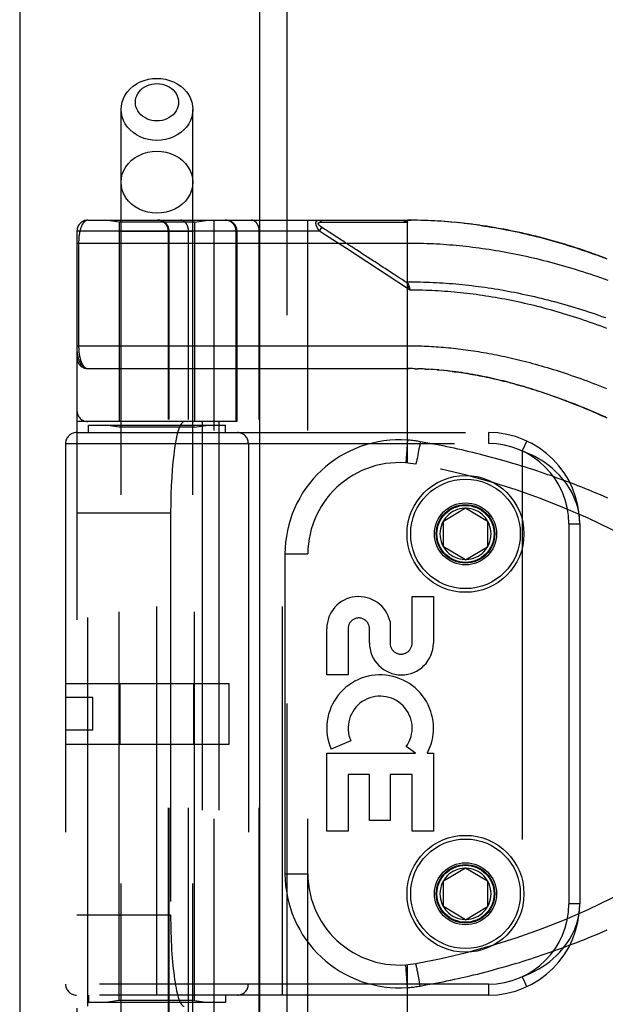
# Model space of a CAD drawing. Header units: inches. Extents: x 0 to 193, y 0 to 125.
# Tile 130 of 256: x 28.86 to 30.46, y 68.75 to 71.44. Entities that reach past the tile are written whole.
import ezdxf

# ---------------------------------------------------------------- set-up
doc = ezdxf.new("R2010")
doc.units = ezdxf.units.IN
doc.header["$LTSCALE"] = 10.635988
doc.header["$MEASUREMENT"] = 0
doc.linetypes.add('HIDDEN', pattern=[0.2, 0.1, -0.1])
doc.layers.get('0').update_dxf_attribs({"linetype": 'CONTINUOUS'})
doc.layers.add('LEFTHAND_DOOR_ASSEMBLY', color=7, linetype='CONTINUOUS')

msp = doc.modelspace()

# ---------------------------------------------------------------- linework, layer by layer
at = {"color": 3, "linetype": 'Continuous'}
msp.add_line((28.8584, 94.1916), (28.8584, 31.2697), dxfattribs=at)
at = {"layer": 'LEFTHAND_DOOR_ASSEMBLY', "color": 3, "linetype": 'Continuous'}
msp.add_line((29.5141, 90.8407), (29.5141, 31.4907), dxfattribs=at)
at = {"layer": 'LEFTHAND_DOOR_ASSEMBLY', "color": 8, "linetype": 'HIDDEN'}
for p, q in [((29.5891, 90.8407), (29.5891, 31.4907)), ((29.1356, 68.0127), (29.1356, 71.195)), ((29.3316, 68.0127), (29.3316, 71.195)), ((29.0449, 70.8919), (29.9186, 70.8919)), ((29.1306, 70.8866), (29.0931, 70.8919)), ((29.1306, 70.8866), (29.1306, 70.3407)), ((29.3366, 70.8866), (29.1306, 70.8866)), ((29.3366, 70.8866), (29.3741, 70.8919)), ((29.3366, 70.8866), (29.3366, 70.3407)), ((29.3899, 68.1894), (29.3899, 70.8919)), ((29.6463, 68.1894), (29.6463, 70.8919)), ((29.6837, 70.8864), (29.6885, 70.8864)), ((29.6885, 70.8864), (29.6943, 70.8864)), ((29.6943, 70.8864), (29.7263, 70.8863)), ((29.7263, 70.8863), (29.7315, 70.8863)), ((29.7315, 70.8863), (29.7651, 70.8863)), ((29.7651, 70.8863), (29.7703, 70.8863)), ((29.7703, 70.8863), (29.7757, 70.8863)), ((29.9186, 70.2272), (29.9186, 70.8919)), ((29.9279, 70.8919), (29.9186, 70.8919)), ((29.9186, 70.8919), (29.9277, 70.8919)), ((29.9372, 70.8918), (29.9277, 70.8919)), ((29.9465, 70.8916), (29.9368, 70.8918)), ((29.9559, 70.8914), (29.9459, 70.8916)), ((29.9652, 70.8911), (29.955, 70.8914)), ((29.9745, 70.8908), (29.9641, 70.8912)), ((29.9839, 70.8904), (29.9732, 70.8908)), ((29.9932, 70.8899), (29.9823, 70.8904)), ((30.0026, 70.8894), (29.9914, 70.89)), ((30.0119, 70.8888), (30.0005, 70.8895)), ((30.0213, 70.8881), (30.0096, 70.8889)), ((30.0307, 70.8874), (30.0187, 70.8883)), ((30.0401, 70.8866), (30.0279, 70.8876)), ((30.0494, 70.8857), (30.037, 70.8868)), ((30.0589, 70.8848), (30.0462, 70.886)), ((30.0683, 70.8838), (30.0553, 70.8851)), ((30.0777, 70.8828), (30.0645, 70.8842)), ((30.0871, 70.8816), (30.0737, 70.8832)), ((30.0966, 70.8805), (30.0829, 70.8821)), ((30.1061, 70.8792), (30.0921, 70.881)), ((30.1156, 70.8779), (30.1014, 70.8798)), ((29.0149, 70.8619), (29.0149, 68.2194)), ((29.6783, 70.8619), (29.0149, 70.8619)), ((29.3316, 70.8607), (29.1356, 70.8607)), ((29.2648, 68.2194), (29.2648, 70.8619)), ((29.2668, 68.2194), (29.2668, 70.8619)), ((29.3199, 68.2194), (29.3199, 70.8619)), ((29.45, 70.3407), (29.45, 70.8619)), ((29.4524, 70.8619), (29.4524, 70.3407)), ((29.5134, 68.2194), (29.5134, 70.8619)), ((29.6783, 70.8619), (29.6849, 70.8719)), ((29.695, 70.851), (29.6783, 70.8619)), ((29.6922, 70.8672), (29.6849, 70.8719)), ((29.6946, 70.8656), (29.6922, 70.8672)), ((29.697, 70.8641), (29.6946, 70.8656)), ((29.7517, 70.814), (29.695, 70.851)), ((29.6994, 70.8625), (29.697, 70.8641)), ((29.7092, 70.8561), (29.7045, 70.8592)), ((29.7128, 70.8538), (29.7092, 70.8561)), ((29.738, 70.8374), (29.7128, 70.8538)), ((29.0149, 70.8294), (29.9186, 70.8294)), ((29.0195, 70.8294), (29.0195, 70.5473)), ((29.7418, 70.8349), (29.738, 70.8374)), ((29.9186, 70.7052), (29.7517, 70.814)), ((29.9227, 70.7115), (29.9186, 70.7052)), ((29.9255, 70.7006), (29.9186, 70.7052)), ((29.9239, 70.7074), (29.9242, 70.7062)), ((29.9242, 70.7062), (29.9245, 70.705)), ((29.9245, 70.705), (29.9248, 70.7037)), ((29.0449, 70.4857), (29.9244, 70.4856)), ((29.9257, 70.4856), (29.9186, 70.4857)), ((29.9329, 70.4855), (29.9244, 70.4856)), ((29.9401, 70.4854), (29.9301, 70.4856)), ((29.9359, 70.4855), (29.9417, 70.4854)), ((29.9401, 70.4854), (29.9474, 70.4852)), ((29.9545, 70.485), (29.9473, 70.4852)), ((29.9617, 70.4847), (29.9532, 70.485)), ((29.9688, 70.4844), (29.959, 70.4848)), ((29.9648, 70.4846), (29.9706, 70.4843)), ((29.9688, 70.4844), (29.9764, 70.4839)), ((29.9829, 70.4835), (29.9758, 70.484)), ((29.9899, 70.4831), (29.9822, 70.4836)), ((29.9969, 70.4825), (29.988, 70.4832)), ((30.0041, 70.4819), (29.9939, 70.4828)), ((29.9998, 70.4823), (30.0056, 70.4818)), ((30.0041, 70.4819), (30.0115, 70.4813)), ((30.0189, 70.4805), (30.0114, 70.4813)), ((30.0266, 70.4797), (30.0175, 70.4807)), ((30.0294, 70.4794), (30.0354, 70.4787)), ((29.4524, 70.3407), (29.0149, 70.3407)), ((29.0449, 68.7407), (29.0449, 70.3407)), ((29.3574, 70.3407), (29.3574, 68.7407)), ((29.4033, 70.3407), (29.4033, 68.7407)), ((29.0461, 70.3107), (29.0461, 70.3307)), ((29.0461, 70.3307), (29.4211, 70.3307)), ((29.1306, 70.3254), (29.0931, 70.3307)), ((29.1306, 68.7559), (29.1306, 70.3254)), ((29.3366, 70.3254), (29.1306, 70.3254)), ((29.3366, 70.3254), (29.3741, 70.3307)), ((29.3366, 68.7559), (29.3366, 70.3254)), ((29.4211, 70.3107), (29.4211, 70.3307)), ((29.0136, 70.3107), (30.1399, 70.3107)), ((29.2336, 68.7707), (29.2336, 70.3107)), ((29.5774, 68.7707), (29.5774, 70.3107)), ((29.9186, 70.2899), (29.9142, 70.2275)), ((29.9539, 70.2856), (29.9521, 70.2755)), ((30.1399, 70.3107), (30.1399, 70.2807)), ((30.245, 70.2875), (30.2324, 70.2603)), ((28.9836, 70.2807), (28.9836, 68.8007)), ((28.9836, 70.2807), (30.1399, 70.2807)), ((29.4836, 70.2807), (29.4836, 68.8007)), ((29.9502, 70.2657), (29.9484, 70.2564)), ((29.9521, 70.2755), (29.9502, 70.2657)), ((30.2324, 70.2603), (30.2324, 68.821)), ((29.9431, 70.2308), (29.9429, 70.2298)), ((29.9435, 70.2324), (29.9431, 70.2308)), ((29.9439, 70.2342), (29.9435, 70.2324)), ((29.9445, 70.2368), (29.9439, 70.2342)), ((29.9451, 70.2397), (29.9445, 70.2368)), ((29.9459, 70.2436), (29.9451, 70.2397)), ((29.9469, 70.2488), (29.9459, 70.2436)), ((29.9484, 70.2564), (29.9469, 70.2488)), ((29.9427, 70.2289), (29.9425, 70.2281)), ((29.9429, 70.2298), (29.9427, 70.2289)), ((30.0174, 70.0682), (30.0774, 70.1042)), ((30.0774, 70.1042), (30.1374, 70.0682)), ((29.0149, 70.0907), (29.271, 70.0907)), ((29.271, 70.0907), (29.271, 68.9907)), ((30.0174, 69.9982), (30.0174, 70.0682)), ((30.1374, 70.0682), (30.1374, 69.9982)), ((30.3599, 70.0607), (30.3599, 69.0207)), ((30.3599, 70.0607), (30.3899, 70.0607)), ((30.3899, 70.0607), (30.3899, 69.0207)), ((30.0774, 69.9621), (30.0174, 69.9982)), ((30.0774, 69.9621), (30.1374, 69.9982)), ((29.5838, 69.9782), (29.5838, 69.1032)), ((29.5838, 69.9782), (29.6463, 69.9782)), ((29.9315, 69.7343), (29.9315, 69.8614)), ((29.9315, 69.8614), (29.9899, 69.8614)), ((29.9899, 69.8614), (29.9899, 69.7343)), ((29.6981, 69.647), (29.6981, 69.7741)), ((29.7564, 69.7741), (29.7564, 69.647)), ((29.8147, 69.735), (29.8147, 69.7741)), ((29.871, 69.7931), (29.871, 69.7343)), ((29.7564, 69.647), (29.6981, 69.647)), ((28.9836, 69.6237), (29.4316, 69.6237)), ((29.133, 69.4577), (29.133, 69.6237)), ((29.3342, 69.4577), (29.3342, 69.6237)), ((29.4316, 69.4577), (29.4316, 69.6237)), ((29.0586, 69.5857), (28.9836, 69.5857)), ((29.0586, 69.4957), (29.0586, 69.5857)), ((29.0586, 69.4957), (28.9836, 69.4957)), ((28.9836, 69.4577), (29.4316, 69.4577)), ((29.7636, 69.4668), (29.7101, 69.4436)), ((29.941, 69.4334), (29.9156, 69.4512)), ((29.6981, 69.2197), (29.6981, 69.4334)), ((29.6981, 69.4334), (29.941, 69.4334)), ((29.973, 69.4334), (29.9899, 69.4334)), ((29.9899, 69.4334), (29.9899, 69.2197)), ((29.7564, 69.375), (29.7564, 69.2197)), ((29.8148, 69.375), (29.7564, 69.375)), ((29.8148, 69.2487), (29.8148, 69.375)), ((29.871, 69.375), (29.871, 69.2487)), ((29.9315, 69.375), (29.871, 69.375)), ((29.9315, 69.2197), (29.9315, 69.375)), ((29.871, 69.2487), (29.8148, 69.2487)), ((29.7564, 69.2197), (29.6981, 69.2197)), ((29.9899, 69.2197), (29.9315, 69.2197)), ((29.5838, 69.1032), (29.6463, 69.1032)), ((30.0174, 69.0832), (30.0774, 69.1192)), ((30.0774, 69.1192), (30.1374, 69.0832)), ((30.0174, 69.0132), (30.0174, 69.0832)), ((30.1374, 69.0832), (30.1374, 69.0132)), ((30.3899, 69.0207), (30.3599, 69.0207)), ((30.0774, 68.9771), (30.0174, 69.0132)), ((30.0774, 68.9771), (30.1374, 69.0132)), ((29.0149, 68.9907), (29.271, 68.9907)), ((29.9186, 68.7914), (29.9142, 68.8538)), ((29.9186, 68.1894), (29.9186, 68.8541)), ((29.9424, 68.8536), (29.9422, 68.8543)), ((29.9426, 68.8528), (29.9424, 68.8536)), ((29.9428, 68.8519), (29.9426, 68.8528)), ((29.943, 68.851), (29.9428, 68.8519)), ((29.9434, 68.8494), (29.943, 68.851)), ((29.9438, 68.8477), (29.9434, 68.8494)), ((29.9443, 68.8452), (29.9438, 68.8477)), ((29.9449, 68.8424), (29.9443, 68.8452)), ((29.9457, 68.8385), (29.9449, 68.8424)), ((29.9468, 68.8334), (29.9457, 68.8385)), ((29.9481, 68.8269), (29.9468, 68.8334)), ((29.9498, 68.8177), (29.9481, 68.8269)), ((29.9519, 68.8069), (29.9498, 68.8177)), ((29.9539, 68.7957), (29.9519, 68.8069)), ((30.1399, 68.8007), (28.9836, 68.8007)), ((30.1399, 68.8007), (30.1399, 68.7707)), ((30.1399, 68.7707), (29.0136, 68.7707)), ((29.0461, 68.7707), (29.0461, 68.7507)), ((29.4211, 68.7507), (29.0461, 68.7507)), ((29.1306, 68.7559), (29.0931, 68.7507)), ((29.3366, 68.7559), (29.1306, 68.7559)), ((29.3366, 68.7559), (29.3741, 68.7507)), ((29.4211, 68.7707), (29.4211, 68.7507))]:
    msp.add_line(p, q, dxfattribs=at)
for points in [[(29.1356, 71.195), (29.1363, 71.2052), (29.1385, 71.2153), (29.142, 71.2251), (29.1468, 71.2345), (29.153, 71.2432), (29.1603, 71.2513), (29.1686, 71.2585), (29.1779, 71.2649), (29.1881, 71.2702), (29.1989, 71.2744), (29.2102, 71.2774), (29.2218, 71.2793), (29.2336, 71.2799)], [(29.2336, 71.1634), (29.2265, 71.1638), (29.2195, 71.1649), (29.2127, 71.1667), (29.2062, 71.1693), (29.2001, 71.1725), (29.1945, 71.1763), (29.1895, 71.1806), (29.1851, 71.1855), (29.1814, 71.1908), (29.1785, 71.1964), (29.1763, 71.2023), (29.175, 71.2084), (29.1746, 71.2145), (29.1751, 71.2207), (29.1763, 71.2267), (29.1785, 71.2326), (29.1814, 71.2383), (29.1851, 71.2435), (29.1895, 71.2484), (29.1945, 71.2528), (29.2001, 71.2566), (29.2062, 71.2598), (29.2127, 71.2623), (29.2195, 71.2641), (29.2265, 71.2652), (29.2336, 71.2656)], [(29.2336, 71.2799), (29.2454, 71.2793), (29.2571, 71.2774), (29.2684, 71.2744), (29.2792, 71.2702), (29.2893, 71.2649), (29.2986, 71.2585), (29.307, 71.2513), (29.3143, 71.2432), (29.3204, 71.2345), (29.3253, 71.2251), (29.3288, 71.2153), (29.3309, 71.2052), (29.3316, 71.195)], [(29.2336, 71.2656), (29.2408, 71.2652), (29.2477, 71.2641), (29.2545, 71.2623), (29.261, 71.2598), (29.2671, 71.2566), (29.2727, 71.2528), (29.2778, 71.2484), (29.2822, 71.2435), (29.2859, 71.2383), (29.2888, 71.2326), (29.2909, 71.2267), (29.2922, 71.2207), (29.2926, 71.2145), (29.2922, 71.2083), (29.2909, 71.2023), (29.2888, 71.1964), (29.2858, 71.1908), (29.2822, 71.1855), (29.2778, 71.1806), (29.2727, 71.1763), (29.2671, 71.1725), (29.261, 71.1693), (29.2545, 71.1667), (29.2477, 71.1649), (29.2408, 71.1638), (29.2336, 71.1634)], [(29.2336, 71.1101), (29.2218, 71.1108), (29.2102, 71.1126), (29.1989, 71.1157), (29.1881, 71.1199), (29.1779, 71.1252), (29.1686, 71.1315), (29.1603, 71.1387), (29.153, 71.1468), (29.1468, 71.1556), (29.142, 71.1649), (29.1385, 71.1747), (29.1363, 71.1848), (29.1356, 71.195)], [(29.3316, 71.195), (29.3309, 71.1848), (29.3288, 71.1747), (29.3253, 71.1649), (29.3204, 71.1556), (29.3143, 71.1468), (29.307, 71.1387), (29.2986, 71.1315), (29.2893, 71.1252), (29.2792, 71.1199), (29.2684, 71.1157), (29.2571, 71.1126), (29.2454, 71.1108), (29.2336, 71.1101)], [(29.1356, 70.9958), (29.1365, 71.0068), (29.139, 71.0177), (29.1431, 71.0282), (29.1487, 71.0382), (29.1559, 71.0474), (29.1643, 71.0558), (29.174, 71.0631), (29.1846, 71.0693), (29.1961, 71.0742), (29.2083, 71.0777), (29.2208, 71.0799), (29.2336, 71.0806)], [(29.2336, 71.0806), (29.2464, 71.0799), (29.259, 71.0777), (29.2711, 71.0742), (29.2826, 71.0693), (29.2933, 71.0631), (29.3029, 71.0558), (29.3114, 71.0474), (29.3185, 71.0382), (29.3242, 71.0282), (29.3283, 71.0177), (29.3308, 71.0068), (29.3316, 70.9958)], [(29.2336, 70.9109), (29.2208, 70.9116), (29.2083, 70.9138), (29.1961, 70.9174), (29.1846, 70.9223), (29.174, 70.9284), (29.1643, 70.9357), (29.1559, 70.9441), (29.1487, 70.9533), (29.1431, 70.9633), (29.139, 70.9738), (29.1365, 70.9847), (29.1356, 70.9958)], [(29.3316, 70.9958), (29.3308, 70.9847), (29.3283, 70.9738), (29.3242, 70.9633), (29.3185, 70.9533), (29.3114, 70.9441), (29.3029, 70.9357), (29.2933, 70.9284), (29.2826, 70.9223), (29.2711, 70.9174), (29.259, 70.9138), (29.2464, 70.9116), (29.2336, 70.9109)], [(29.0449, 70.8919), (29.0443, 70.8919), (29.0437, 70.8918), (29.0431, 70.8918), (29.0425, 70.8917), (29.0419, 70.8915), (29.0413, 70.8914), (29.0408, 70.8912), (29.0402, 70.891), (29.0397, 70.8907), (29.0391, 70.8905), (29.0386, 70.8902), (29.0381, 70.8899), (29.0376, 70.8896), (29.0371, 70.8892), (29.0366, 70.8888), (29.0361, 70.8885), (29.0356, 70.888), (29.0351, 70.8876), (29.0347, 70.8872), (29.0342, 70.8867), (29.0338, 70.8862), (29.0333, 70.8857), (29.0329, 70.8852), (29.0325, 70.8846), (29.032, 70.8841), (29.0316, 70.8835), (29.0312, 70.8829), (29.0308, 70.8823), (29.0304, 70.8817), (29.0301, 70.8811), (29.0297, 70.8804), (29.0293, 70.8798), (29.029, 70.8791), (29.0286, 70.8785), (29.0283, 70.8778), (29.028, 70.8771), (29.0276, 70.8764), (29.0273, 70.8756), (29.027, 70.8749), (29.0267, 70.8742), (29.0264, 70.8734), (29.0261, 70.8727), (29.0259, 70.8719), (29.0256, 70.8712), (29.0253, 70.8704), (29.0251, 70.8696), (29.0248, 70.8688), (29.0246, 70.868), (29.0243, 70.8672), (29.0241, 70.8664), (29.0239, 70.8656), (29.0236, 70.8648), (29.0234, 70.864), (29.0232, 70.8631), (29.023, 70.8623), (29.0228, 70.8615), (29.0226, 70.8606), (29.0224, 70.8598), (29.0223, 70.8589), (29.0221, 70.8581), (29.0219, 70.8572), (29.0218, 70.8564), (29.0216, 70.8555), (29.0215, 70.8547), (29.0213, 70.8538), (29.0212, 70.8529), (29.0211, 70.8521), (29.0209, 70.8512), (29.0208, 70.8503), (29.0207, 70.8495), (29.0206, 70.8486), (29.0205, 70.8477), (29.0204, 70.8469), (29.0203, 70.846), (29.0202, 70.8452), (29.0201, 70.8443), (29.0201, 70.8435), (29.02, 70.8427), (29.0199, 70.8418), (29.0199, 70.841), (29.0198, 70.8402), (29.0198, 70.8393), (29.0197, 70.8385), (29.0197, 70.8377), (29.0196, 70.8368), (29.0196, 70.836), (29.0196, 70.8352), (29.0195, 70.8344), (29.0195, 70.8335), (29.0195, 70.8327), (29.0195, 70.8319), (29.0195, 70.8311), (29.0195, 70.8302), (29.0195, 70.8294)], [(29.2668, 70.8619), (29.2668, 70.8626), (29.2668, 70.8632), (29.2667, 70.8639), (29.2667, 70.8645), (29.2666, 70.8652), (29.2666, 70.8658), (29.2665, 70.8665), (29.2664, 70.8671), (29.2662, 70.8678), (29.2661, 70.8684), (29.266, 70.869), (29.2658, 70.8697), (29.2656, 70.8703), (29.2654, 70.8709), (29.2652, 70.8715), (29.265, 70.8722), (29.2648, 70.8728), (29.2645, 70.8734), (29.2643, 70.874), (29.264, 70.8746), (29.2637, 70.8752), (29.2635, 70.8758), (29.2631, 70.8763), (29.2628, 70.8769), (29.2625, 70.8775), (29.2622, 70.878), (29.2618, 70.8786), (29.2614, 70.8791), (29.2611, 70.8796), (29.2607, 70.8802), (29.2603, 70.8807), (29.2599, 70.8812), (29.2594, 70.8817), (29.259, 70.8822), (29.2586, 70.8826), (29.2581, 70.8831), (29.2576, 70.8836), (29.2572, 70.884), (29.2567, 70.8845), (29.2562, 70.8849), (29.2557, 70.8853), (29.2552, 70.8857), (29.2547, 70.8861), (29.2541, 70.8865), (29.2536, 70.8868), (29.2531, 70.8872), (29.2525, 70.8875), (29.252, 70.8879), (29.2514, 70.8882), (29.2508, 70.8885), (29.2503, 70.8888), (29.2497, 70.8891), (29.2491, 70.8894), (29.2485, 70.8896), (29.2479, 70.8899), (29.2473, 70.8901), (29.2467, 70.8903), (29.2461, 70.8905), (29.2454, 70.8907), (29.2448, 70.8909), (29.2442, 70.891), (29.2435, 70.8912), (29.2429, 70.8913), (29.2423, 70.8914), (29.2416, 70.8916), (29.241, 70.8916), (29.2404, 70.8917), (29.2397, 70.8918), (29.2391, 70.8918), (29.2384, 70.8919), (29.2378, 70.8919), (29.2371, 70.8919)], [(29.3199, 70.8619), (29.3199, 70.8626), (29.3199, 70.8632), (29.3198, 70.8639), (29.3198, 70.8645), (29.3197, 70.8652), (29.3197, 70.8658), (29.3196, 70.8665), (29.3195, 70.8671), (29.3195, 70.8678), (29.3194, 70.8684), (29.3193, 70.869), (29.3191, 70.8697), (29.319, 70.8703), (29.3189, 70.8709), (29.3187, 70.8715), (29.3186, 70.8722), (29.3184, 70.8728), (29.3183, 70.8734), (29.3181, 70.874), (29.3179, 70.8746), (29.3177, 70.8752), (29.3175, 70.8758), (29.3173, 70.8763), (29.317, 70.8769), (29.3168, 70.8775), (29.3165, 70.878), (29.3163, 70.8786), (29.316, 70.8791), (29.3158, 70.8796), (29.3155, 70.8802), (29.3152, 70.8807), (29.3149, 70.8812), (29.3146, 70.8817), (29.3143, 70.8822), (29.314, 70.8826), (29.3137, 70.8831), (29.3133, 70.8836), (29.313, 70.884), (29.3126, 70.8845), (29.3123, 70.8849), (29.3119, 70.8853), (29.3116, 70.8857), (29.3112, 70.8861), (29.3108, 70.8865), (29.3104, 70.8868), (29.3101, 70.8872), (29.3097, 70.8875), (29.3093, 70.8879), (29.3089, 70.8882), (29.3085, 70.8885), (29.308, 70.8888), (29.3076, 70.8891), (29.3072, 70.8894), (29.3068, 70.8896), (29.3063, 70.8899), (29.3059, 70.8901), (29.3055, 70.8903), (29.305, 70.8905), (29.3046, 70.8907), (29.3041, 70.8909), (29.3037, 70.891), (29.3033, 70.8912), (29.3028, 70.8913), (29.3023, 70.8914), (29.3019, 70.8916), (29.3014, 70.8916), (29.301, 70.8917), (29.3005, 70.8918), (29.3, 70.8918), (29.2996, 70.8919), (29.2991, 70.8919), (29.2987, 70.8919)], [(29.45, 70.8619), (29.45, 70.8626), (29.45, 70.8632), (29.45, 70.8639), (29.4499, 70.8645), (29.4499, 70.8652), (29.4498, 70.8658), (29.4497, 70.8665), (29.4496, 70.8671), (29.4495, 70.8678), (29.4493, 70.8684), (29.4492, 70.869), (29.449, 70.8697), (29.4489, 70.8703), (29.4487, 70.8709), (29.4485, 70.8715), (29.4483, 70.8722), (29.448, 70.8728), (29.4478, 70.8734), (29.4475, 70.874), (29.4473, 70.8746), (29.447, 70.8752), (29.4467, 70.8758), (29.4464, 70.8763), (29.4461, 70.8769), (29.4457, 70.8775), (29.4454, 70.878), (29.445, 70.8786), (29.4447, 70.8791), (29.4443, 70.8796), (29.4439, 70.8802), (29.4435, 70.8807), (29.4431, 70.8812), (29.4427, 70.8817), (29.4422, 70.8822), (29.4418, 70.8826), (29.4414, 70.8831), (29.4409, 70.8836), (29.4404, 70.884), (29.4399, 70.8845), (29.4394, 70.8849), (29.4389, 70.8853), (29.4384, 70.8857), (29.4379, 70.8861), (29.4374, 70.8865), (29.4369, 70.8868), (29.4363, 70.8872), (29.4358, 70.8875), (29.4352, 70.8879), (29.4346, 70.8882), (29.4341, 70.8885), (29.4335, 70.8888), (29.4329, 70.8891), (29.4323, 70.8894), (29.4317, 70.8896), (29.4311, 70.8899), (29.4305, 70.8901), (29.4299, 70.8903), (29.4293, 70.8905), (29.4287, 70.8907), (29.428, 70.8909), (29.4274, 70.891), (29.4268, 70.8912), (29.4262, 70.8913), (29.4255, 70.8914), (29.4249, 70.8916), (29.4242, 70.8916), (29.4236, 70.8917), (29.423, 70.8918), (29.4223, 70.8918), (29.4217, 70.8919), (29.421, 70.8919), (29.4204, 70.8919)], [(29.5134, 70.8619), (29.5134, 70.8626), (29.5134, 70.8632), (29.5134, 70.8639), (29.5133, 70.8645), (29.5133, 70.8652), (29.5132, 70.8658), (29.5132, 70.8665), (29.5131, 70.8671), (29.513, 70.8678), (29.5129, 70.8684), (29.5128, 70.869), (29.5127, 70.8697), (29.5126, 70.8703), (29.5124, 70.8709), (29.5123, 70.8715), (29.5121, 70.8722), (29.512, 70.8728), (29.5118, 70.8734), (29.5116, 70.874), (29.5114, 70.8746), (29.5112, 70.8752), (29.511, 70.8758), (29.5108, 70.8763), (29.5106, 70.8769), (29.5103, 70.8775), (29.5101, 70.878), (29.5098, 70.8786), (29.5096, 70.8791), (29.5093, 70.8796), (29.509, 70.8802), (29.5087, 70.8807), (29.5084, 70.8812), (29.5081, 70.8817), (29.5078, 70.8822), (29.5075, 70.8826), (29.5072, 70.8831), (29.5069, 70.8836), (29.5065, 70.884), (29.5062, 70.8845), (29.5058, 70.8849), (29.5055, 70.8853), (29.5051, 70.8857), (29.5047, 70.8861), (29.5044, 70.8865), (29.504, 70.8868), (29.5036, 70.8872), (29.5032, 70.8875), (29.5028, 70.8879), (29.5024, 70.8882), (29.502, 70.8885), (29.5016, 70.8888), (29.5012, 70.8891), (29.5007, 70.8894), (29.5003, 70.8896), (29.4999, 70.8899), (29.4995, 70.8901), (29.499, 70.8903), (29.4986, 70.8905), (29.4981, 70.8907), (29.4977, 70.8909), (29.4972, 70.891), (29.4968, 70.8912), (29.4963, 70.8913), (29.4959, 70.8914), (29.4954, 70.8916), (29.495, 70.8916), (29.4945, 70.8917), (29.494, 70.8918), (29.4936, 70.8918), (29.4931, 70.8919), (29.4927, 70.8919), (29.4922, 70.8919)], [(29.6783, 70.8619), (29.6779, 70.8625), (29.6774, 70.8632), (29.6769, 70.8638), (29.6765, 70.8644), (29.6761, 70.865), (29.6757, 70.8656), (29.6753, 70.8661), (29.6749, 70.8667), (29.6746, 70.8672), (29.6743, 70.8678), (29.674, 70.8683), (29.6736, 70.8688), (29.6734, 70.8693), (29.6731, 70.8698), (29.6728, 70.8702), (29.6726, 70.8707), (29.6723, 70.8711), (29.6721, 70.8716), (29.6718, 70.872), (29.6716, 70.8725), (29.6714, 70.8729), (29.6712, 70.8733), (29.671, 70.8737), (29.6708, 70.8741), (29.6707, 70.8745), (29.6705, 70.8749), (29.6703, 70.8753), (29.6702, 70.8756), (29.67, 70.876), (29.6699, 70.8764), (29.6698, 70.8767), (29.6697, 70.8771), (29.6695, 70.8774), (29.6694, 70.8778), (29.6693, 70.8781), (29.6692, 70.8784), (29.6691, 70.8788), (29.669, 70.8791), (29.669, 70.8794), (29.6689, 70.8797), (29.6688, 70.8801), (29.6687, 70.8804), (29.6687, 70.8807), (29.6686, 70.881), (29.6686, 70.8813), (29.6685, 70.8816), (29.6685, 70.8819), (29.6685, 70.8821), (29.6684, 70.8824), (29.6684, 70.8827), (29.6684, 70.883), (29.6684, 70.8832), (29.6684, 70.8835), (29.6684, 70.8838), (29.6684, 70.884), (29.6684, 70.8843), (29.6684, 70.8845), (29.6684, 70.8848), (29.6685, 70.885), (29.6685, 70.8853), (29.6685, 70.8855), (29.6686, 70.8858), (29.6686, 70.886), (29.6687, 70.8862), (29.6687, 70.8864), (29.6688, 70.8867), (29.6689, 70.8869), (29.6689, 70.8871), (29.669, 70.8873), (29.6691, 70.8875), (29.6692, 70.8877), (29.6693, 70.8879), (29.6694, 70.8881), (29.6695, 70.8883), (29.6696, 70.8885), (29.6697, 70.8887), (29.6699, 70.8889), (29.67, 70.889), (29.6702, 70.8892), (29.6703, 70.8894), (29.6705, 70.8895), (29.6706, 70.8897), (29.6708, 70.8899), (29.671, 70.89), (29.6712, 70.8902), (29.6714, 70.8903), (29.6716, 70.8905), (29.6718, 70.8906), (29.672, 70.8907), (29.6723, 70.8909), (29.6725, 70.891), (29.6728, 70.8911), (29.6731, 70.8912), (29.6734, 70.8913), (29.6737, 70.8914), (29.674, 70.8915), (29.6743, 70.8916), (29.6747, 70.8917), (29.675, 70.8917), (29.6754, 70.8918), (29.6758, 70.8918), (29.6763, 70.8919), (29.6767, 70.8919), (29.6772, 70.8919)], [(29.6849, 70.8719), (29.6844, 70.8723), (29.684, 70.8726), (29.6835, 70.8729), (29.6831, 70.8732), (29.6827, 70.8735), (29.6823, 70.8738), (29.6819, 70.874), (29.6815, 70.8743), (29.6812, 70.8746), (29.6808, 70.8748), (29.6805, 70.8751), (29.6802, 70.8753), (29.6799, 70.8756), (29.6796, 70.8758), (29.6794, 70.876), (29.6791, 70.8763), (29.6789, 70.8765), (29.6786, 70.8767), (29.6784, 70.8769), (29.6782, 70.8771), (29.678, 70.8773), (29.6778, 70.8775), (29.6776, 70.8777), (29.6774, 70.8779), (29.6772, 70.8781), (29.6771, 70.8783), (29.6769, 70.8785), (29.6767, 70.8787), (29.6766, 70.8789), (29.6765, 70.879), (29.6763, 70.8792), (29.6762, 70.8794), (29.6761, 70.8796), (29.676, 70.8797), (29.6759, 70.8799), (29.6758, 70.8801), (29.6757, 70.8802), (29.6756, 70.8804), (29.6755, 70.8805), (29.6754, 70.8807), (29.6753, 70.8808), (29.6753, 70.881), (29.6752, 70.8811), (29.6752, 70.8813), (29.6751, 70.8814), (29.6751, 70.8816), (29.675, 70.8817), (29.675, 70.8818), (29.675, 70.882), (29.675, 70.8821), (29.6749, 70.8822), (29.6749, 70.8824), (29.6749, 70.8825), (29.6749, 70.8826), (29.6749, 70.8827), (29.6749, 70.8829), (29.675, 70.883), (29.675, 70.8831), (29.675, 70.8832), (29.675, 70.8833), (29.6751, 70.8835), (29.6751, 70.8836), (29.6752, 70.8837), (29.6752, 70.8838), (29.6753, 70.8839), (29.6753, 70.884), (29.6754, 70.8841), (29.6755, 70.8842), (29.6756, 70.8843), (29.6757, 70.8844), (29.6757, 70.8845), (29.6758, 70.8846), (29.676, 70.8847), (29.6761, 70.8848), (29.6762, 70.8849), (29.6763, 70.8849), (29.6764, 70.885), (29.6766, 70.8851), (29.6767, 70.8852), (29.6769, 70.8853), (29.677, 70.8854), (29.6772, 70.8854), (29.6774, 70.8855), (29.6775, 70.8856), (29.6777, 70.8857), (29.6779, 70.8857), (29.6781, 70.8858), (29.6784, 70.8859), (29.6786, 70.8859), (29.6788, 70.886), (29.6791, 70.886), (29.6794, 70.8861), (29.6796, 70.8861), (29.6799, 70.8862), (29.6802, 70.8862), (29.6806, 70.8863), (29.6809, 70.8863), (29.6812, 70.8863), (29.6816, 70.8864), (29.682, 70.8864), (29.6824, 70.8864), (29.6828, 70.8864), (29.6833, 70.8864), (29.6837, 70.8864)], [(29.6772, 70.8919), (29.6774, 70.8919), (29.6776, 70.8919), (29.6778, 70.8919), (29.678, 70.8918), (29.6783, 70.8918), (29.6785, 70.8917), (29.6787, 70.8917), (29.6789, 70.8916), (29.6791, 70.8915), (29.6793, 70.8914), (29.6796, 70.8913), (29.6798, 70.8912), (29.68, 70.8911), (29.6802, 70.8909), (29.6804, 70.8908), (29.6806, 70.8906), (29.6808, 70.8905), (29.681, 70.8903), (29.6812, 70.8901), (29.6814, 70.8899), (29.6816, 70.8897), (29.6818, 70.8895), (29.6819, 70.8893), (29.6821, 70.8891), (29.6823, 70.8889), (29.6825, 70.8886), (29.6827, 70.8884), (29.6828, 70.8881), (29.683, 70.8879), (29.6831, 70.8876), (29.6833, 70.8873), (29.6834, 70.887), (29.6836, 70.8867), (29.6837, 70.8864)], [(29.7757, 70.8863), (29.7786, 70.8863), (29.7816, 70.8863), (29.7847, 70.8863), (29.7881, 70.8863), (29.7916, 70.8863), (29.799, 70.8863)], [(29.799, 70.8863), (29.8029, 70.8863), (29.8068, 70.8863), (29.8106, 70.8863), (29.8144, 70.8863), (29.8182, 70.8863), (29.822, 70.8863), (29.8258, 70.8863), (29.8296, 70.8863), (29.8335, 70.8863), (29.8376, 70.8863), (29.8417, 70.8863), (29.87, 70.8863)], [(29.87, 70.8863), (29.8753, 70.8863), (29.8809, 70.8863), (29.8867, 70.8863), (29.8927, 70.8863), (29.899, 70.8863), (29.9056, 70.8862), (29.9125, 70.8862)], [(29.9059, 70.8919), (29.9064, 70.8919), (29.907, 70.8919), (29.9076, 70.8919), (29.9081, 70.8918), (29.9086, 70.8918), (29.9091, 70.8917), (29.9096, 70.8917), (29.9101, 70.8916), (29.9105, 70.8916), (29.911, 70.8915), (29.9114, 70.8914), (29.9118, 70.8914), (29.9122, 70.8913), (29.9125, 70.8912), (29.9129, 70.8911), (29.9132, 70.891), (29.9135, 70.8909), (29.9138, 70.8908), (29.9141, 70.8907), (29.9144, 70.8906), (29.9146, 70.8905), (29.9149, 70.8904), (29.9151, 70.8903), (29.9154, 70.8902), (29.9156, 70.8901), (29.9158, 70.89), (29.916, 70.8899), (29.9162, 70.8898), (29.9164, 70.8897), (29.9165, 70.8895), (29.9167, 70.8894), (29.9169, 70.8893), (29.917, 70.8892), (29.9171, 70.8891), (29.9173, 70.889), (29.9174, 70.8888), (29.9175, 70.8887), (29.9176, 70.8886), (29.9177, 70.8885), (29.9178, 70.8883), (29.9179, 70.8882), (29.918, 70.8881), (29.9181, 70.888), (29.9182, 70.8878), (29.9182, 70.8877), (29.9183, 70.8876), (29.9184, 70.8874), (29.9184, 70.8873), (29.9185, 70.8871), (29.9185, 70.887), (29.9185, 70.8868), (29.9186, 70.8867), (29.9186, 70.8865), (29.9186, 70.8864), (29.9186, 70.8862), (29.9186, 70.8861)], [(29.9059, 70.8919), (29.9061, 70.8919), (29.9063, 70.8919), (29.9065, 70.8919), (29.9067, 70.8918), (29.907, 70.8918), (29.9072, 70.8917), (29.9074, 70.8916), (29.9076, 70.8916), (29.9079, 70.8915), (29.9081, 70.8914), (29.9083, 70.8913), (29.9085, 70.8912), (29.9087, 70.891), (29.9089, 70.8909), (29.9091, 70.8907), (29.9093, 70.8906), (29.9095, 70.8904), (29.9097, 70.8902), (29.9099, 70.8901), (29.9101, 70.8899), (29.9103, 70.8897), (29.9105, 70.8894), (29.9107, 70.8892), (29.9109, 70.889), (29.9111, 70.8887), (29.9112, 70.8885), (29.9114, 70.8882), (29.9116, 70.888), (29.9117, 70.8877), (29.9119, 70.8874), (29.9121, 70.8871), (29.9122, 70.8869), (29.9124, 70.8866), (29.9125, 70.8862)], [(29.9125, 70.8862), (29.9135, 70.8862), (29.9145, 70.8862), (29.9155, 70.8862), (29.9165, 70.8862), (29.9176, 70.8861), (29.9186, 70.8861)], [(30.4605, 70.7879), (30.4503, 70.7917), (30.4401, 70.7955), (30.4299, 70.7992), (30.4197, 70.8027), (30.4095, 70.8063), (30.3994, 70.8097), (30.3893, 70.8131), (30.3792, 70.8164), (30.3692, 70.8196), (30.3591, 70.8227), (30.3491, 70.8258), (30.3391, 70.8288), (30.3291, 70.8317), (30.3192, 70.8346), (30.3093, 70.8373), (30.2994, 70.84), (30.2895, 70.8427), (30.2797, 70.8452), (30.2698, 70.8477), (30.26, 70.8501), (30.2503, 70.8524), (30.2405, 70.8547), (30.2308, 70.8569), (30.2211, 70.859), (30.2114, 70.8611), (30.2017, 70.8631), (30.192, 70.865), (30.1824, 70.8669), (30.1728, 70.8686), (30.1632, 70.8704), (30.1537, 70.872), (30.1441, 70.8736), (30.1346, 70.8751), (30.1251, 70.8765), (30.1106, 70.8786)], [(29.7045, 70.8592), (29.7032, 70.8601), (29.7019, 70.8609), (29.6994, 70.8625)], [(30.1199, 70.8773), (30.1291, 70.8759), (30.1384, 70.8745), (30.1477, 70.873), (30.1571, 70.8714), (30.1664, 70.8698), (30.1758, 70.8681), (30.1851, 70.8663), (30.1945, 70.8645), (30.204, 70.8626), (30.2134, 70.8606), (30.2229, 70.8586), (30.2323, 70.8565), (30.2418, 70.8543), (30.2514, 70.8521), (30.2609, 70.8498), (30.2705, 70.8474), (30.2801, 70.845), (30.2897, 70.8425), (30.2994, 70.8399), (30.309, 70.8372), (30.3187, 70.8345), (30.3284, 70.8317), (30.3382, 70.8288), (30.3479, 70.8259), (30.3577, 70.8229), (30.3675, 70.8198), (30.3773, 70.8167), (30.387, 70.8135), (30.3968, 70.8102), (30.4065, 70.8069), (30.4162, 70.8035), (30.4258, 70.8001), (30.4355, 70.7967), (30.4451, 70.7931), (30.4547, 70.7895), (30.4643, 70.7859)], [(29.7794, 70.8104), (29.776, 70.8126), (29.7727, 70.8147), (29.7695, 70.8168), (29.7664, 70.8189), (29.7633, 70.8209), (29.7604, 70.8228), (29.7576, 70.8246), (29.755, 70.8263), (29.7525, 70.8279), (29.7502, 70.8294), (29.748, 70.8309), (29.7459, 70.8323), (29.7418, 70.8349)], [(29.9186, 70.8294), (29.9275, 70.8294), (29.9363, 70.8293), (29.9452, 70.8292), (29.954, 70.829), (29.9629, 70.8287), (29.9718, 70.8284), (29.9806, 70.8281), (29.9895, 70.8277), (29.9984, 70.8272), (30.0073, 70.8267), (30.0162, 70.8261), (30.0251, 70.8255), (30.034, 70.8248), (30.0429, 70.8241), (30.0519, 70.8233), (30.0608, 70.8224), (30.0698, 70.8215), (30.0788, 70.8205), (30.0878, 70.8195), (30.0968, 70.8184), (30.1058, 70.8173), (30.1148, 70.8161), (30.1239, 70.8148), (30.133, 70.8135), (30.1421, 70.8122), (30.1512, 70.8107), (30.1604, 70.8092), (30.1695, 70.8077), (30.1787, 70.8061), (30.1879, 70.8044), (30.1972, 70.8027), (30.2064, 70.8009), (30.2157, 70.799), (30.225, 70.7971), (30.2343, 70.7951), (30.2437, 70.7931), (30.2531, 70.791), (30.2625, 70.7888), (30.272, 70.7866), (30.2814, 70.7843), (30.2909, 70.7819), (30.3005, 70.7795), (30.31, 70.777), (30.3196, 70.7744), (30.3292, 70.7718), (30.3389, 70.7691), (30.3485, 70.7663), (30.3582, 70.7635), (30.368, 70.7606), (30.3777, 70.7576), (30.3875, 70.7545), (30.3973, 70.7514), (30.4072, 70.7482), (30.4171, 70.745), (30.427, 70.7417), (30.4369, 70.7383), (30.4469, 70.7348), (30.4569, 70.7313), (30.4669, 70.7277)], [(29.7899, 70.8036), (29.7864, 70.8059), (29.7794, 70.8104)], [(29.8429, 70.769), (29.8384, 70.772), (29.8341, 70.7748), (29.83, 70.7774), (29.8261, 70.78), (29.8223, 70.7824), (29.8187, 70.7848), (29.8151, 70.7872), (29.8115, 70.7895), (29.8079, 70.7918), (29.8043, 70.7942), (29.8007, 70.7965), (29.7899, 70.8036)], [(29.8695, 70.7517), (29.858, 70.7592), (29.8527, 70.7626), (29.8429, 70.769)], [(29.8963, 70.7342), (29.8823, 70.7434), (29.8695, 70.7517)], [(29.9199, 70.7189), (29.9117, 70.7242), (29.9038, 70.7293), (29.8963, 70.7342)], [(29.9197, 70.7191), (29.9196, 70.7193), (29.9195, 70.7196), (29.9194, 70.7198), (29.9193, 70.72), (29.9192, 70.7202), (29.9192, 70.7204), (29.9191, 70.7207), (29.919, 70.7209), (29.9189, 70.7211), (29.9189, 70.7213), (29.9188, 70.7215), (29.9188, 70.7218), (29.9187, 70.722), (29.9187, 70.7222), (29.9187, 70.7224), (29.9186, 70.7226), (29.9186, 70.7228), (29.9186, 70.723), (29.9186, 70.7232)], [(29.9186, 70.7232), (29.9274, 70.7232), (29.9362, 70.7231), (29.945, 70.723), (29.9538, 70.7228), (29.9626, 70.7226), (29.9714, 70.7223), (29.9802, 70.722), (29.989, 70.7216), (29.9978, 70.7211), (30.0066, 70.7206), (30.0154, 70.7201), (30.0242, 70.7195), (30.0331, 70.7188), (30.0419, 70.7181), (30.0508, 70.7174), (30.0596, 70.7165), (30.0685, 70.7157), (30.0773, 70.7148), (30.0862, 70.7138), (30.0951, 70.7128), (30.104, 70.7117), (30.1129, 70.7105), (30.1218, 70.7093), (30.1308, 70.7081), (30.1397, 70.7068), (30.1486, 70.7054), (30.1576, 70.704), (30.1666, 70.7026), (30.1756, 70.701), (30.1846, 70.6995), (30.1936, 70.6978), (30.2026, 70.6961), (30.2116, 70.6944), (30.2207, 70.6926), (30.2297, 70.6907), (30.2388, 70.6888), (30.2479, 70.6868), (30.257, 70.6848), (30.2661, 70.6827), (30.2752, 70.6806), (30.2843, 70.6784), (30.2935, 70.6761), (30.3026, 70.6738), (30.3118, 70.6714), (30.321, 70.669), (30.3302, 70.6665), (30.3394, 70.6639), (30.3486, 70.6613), (30.3579, 70.6586), (30.3671, 70.6559), (30.3763, 70.6531), (30.3856, 70.6502), (30.3949, 70.6473), (30.4042, 70.6444), (30.4134, 70.6413), (30.4227, 70.6382), (30.432, 70.6351), (30.4413, 70.6319), (30.4506, 70.6286), (30.46, 70.6253)], [(29.9197, 70.7191), (29.9201, 70.7184), (29.9203, 70.7179), (29.9206, 70.7174), (29.9208, 70.7169), (29.921, 70.7164), (29.9212, 70.7159), (29.9214, 70.7154), (29.9216, 70.7148), (29.9218, 70.7143), (29.922, 70.7137), (29.9222, 70.7132), (29.9224, 70.7126), (29.9226, 70.7121), (29.9227, 70.7115)], [(29.9227, 70.7115), (29.9229, 70.7109), (29.9231, 70.7104), (29.9233, 70.7098), (29.9234, 70.7092), (29.9236, 70.7086), (29.9237, 70.708), (29.9239, 70.7074)], [(29.9248, 70.7037), (29.9254, 70.7012), (29.9255, 70.7006)], [(30.4637, 70.5954), (30.4546, 70.5989), (30.4455, 70.6023), (30.4364, 70.6056), (30.4273, 70.6089), (30.4182, 70.6121), (30.4092, 70.6153), (30.4001, 70.6184), (30.391, 70.6215), (30.382, 70.6245), (30.3729, 70.6274), (30.3639, 70.6303), (30.3548, 70.6331), (30.3458, 70.6358), (30.3368, 70.6385), (30.3278, 70.6411), (30.3188, 70.6437), (30.3098, 70.6462), (30.3009, 70.6487), (30.2919, 70.6511), (30.283, 70.6534), (30.2741, 70.6557), (30.2651, 70.6579), (30.2562, 70.6601), (30.2473, 70.6622), (30.2385, 70.6642), (30.2296, 70.6662), (30.2207, 70.6681), (30.2119, 70.67), (30.2031, 70.6718), (30.1942, 70.6736), (30.1854, 70.6753), (30.1766, 70.6769), (30.1679, 70.6785), (30.1591, 70.68), (30.1503, 70.6815), (30.1416, 70.6829), (30.1329, 70.6843), (30.1241, 70.6856), (30.1154, 70.6868), (30.1067, 70.688), (30.098, 70.6891), (30.0893, 70.6902), (30.0807, 70.6912), (30.072, 70.6922), (30.0633, 70.6931), (30.0547, 70.694), (30.046, 70.6948), (30.0374, 70.6956), (30.0288, 70.6963), (30.0201, 70.6969), (30.0115, 70.6975), (30.0029, 70.6981), (29.9943, 70.6986), (29.9857, 70.699), (29.9771, 70.6994), (29.9685, 70.6997), (29.9599, 70.7), (29.9513, 70.7002), (29.9427, 70.7004), (29.9341, 70.7005), (29.9255, 70.7006)], [(29.0149, 70.5482), (29.9252, 70.5481), (29.9317, 70.5481), (29.9382, 70.548), (29.9448, 70.5479), (29.9513, 70.5477), (29.9579, 70.5475), (29.9645, 70.5472), (29.971, 70.547), (29.9776, 70.5467), (29.9842, 70.5463), (29.9908, 70.5459), (29.9974, 70.5455), (30.004, 70.545), (30.0107, 70.5445), (30.0173, 70.544), (30.024, 70.5434), (30.0307, 70.5428), (30.0374, 70.5421), (30.0442, 70.5414), (30.0509, 70.5407), (30.0577, 70.5399), (30.0645, 70.5391), (30.0713, 70.5382), (30.0782, 70.5373), (30.0851, 70.5364), (30.092, 70.5354), (30.0989, 70.5343), (30.1059, 70.5333), (30.1129, 70.5321), (30.1199, 70.531), (30.127, 70.5298), (30.1341, 70.5285), (30.1412, 70.5272), (30.1484, 70.5259), (30.1556, 70.5245), (30.1629, 70.523), (30.1701, 70.5216), (30.1775, 70.52), (30.1848, 70.5184), (30.1922, 70.5168), (30.1997, 70.5151), (30.2072, 70.5134), (30.2147, 70.5116), (30.2223, 70.5098), (30.2299, 70.5079), (30.2376, 70.5059), (30.2453, 70.5039), (30.253, 70.5019), (30.2608, 70.4998), (30.2687, 70.4976), (30.2766, 70.4954), (30.2845, 70.4931), (30.2925, 70.4908), (30.3006, 70.4884), (30.3087, 70.4859), (30.3168, 70.4834), (30.325, 70.4809), (30.3333, 70.4782), (30.3416, 70.4755), (30.3499, 70.4728), (30.3583, 70.47), (30.3667, 70.4671), (30.3752, 70.4642), (30.3838, 70.4612), (30.3924, 70.4581), (30.401, 70.455), (30.4097, 70.4518), (30.4184, 70.4486), (30.4272, 70.4453), (30.436, 70.4419), (30.4449, 70.4385), (30.4538, 70.435), (30.4628, 70.4314)], [(29.0149, 70.5357), (29.0149, 70.5351), (29.0149, 70.5344), (29.0149, 70.5338), (29.015, 70.533), (29.015, 70.5323), (29.0151, 70.5315), (29.0152, 70.5306), (29.0153, 70.5296), (29.0154, 70.5286), (29.0156, 70.5274), (29.0158, 70.5261), (29.016, 70.5247), (29.0163, 70.5232), (29.0166, 70.5215), (29.017, 70.5197), (29.0175, 70.5178), (29.018, 70.5158), (29.0186, 70.5137), (29.0193, 70.5118), (29.0199, 70.51), (29.0205, 70.5083), (29.0212, 70.5066), (29.0219, 70.5051), (29.0225, 70.5037), (29.0232, 70.5023), (29.0239, 70.501), (29.0246, 70.4998), (29.0253, 70.4987), (29.026, 70.4976), (29.0267, 70.4966), (29.0274, 70.4957), (29.0281, 70.4948), (29.0288, 70.4939), (29.0295, 70.4931), (29.0302, 70.4924), (29.0309, 70.4917), (29.0317, 70.4911), (29.0324, 70.4905), (29.0331, 70.4899), (29.0338, 70.4894), (29.0345, 70.4889), (29.0352, 70.4884), (29.0359, 70.488), (29.0366, 70.4877), (29.0373, 70.4873), (29.038, 70.487), (29.0387, 70.4867), (29.0394, 70.4865), (29.0401, 70.4863), (29.0408, 70.4861), (29.0415, 70.486), (29.0422, 70.4859), (29.0429, 70.4858), (29.0435, 70.4857), (29.0442, 70.4857), (29.0449, 70.4857)], [(29.0195, 70.5473), (29.0195, 70.5465), (29.0195, 70.5457), (29.0195, 70.5449), (29.0195, 70.544), (29.0195, 70.5432), (29.0196, 70.5424), (29.0196, 70.5416), (29.0196, 70.5407), (29.0197, 70.5399), (29.0197, 70.539), (29.0198, 70.5382), (29.0198, 70.5374), (29.0199, 70.5365), (29.0199, 70.5357), (29.02, 70.5348), (29.0201, 70.5339), (29.0202, 70.5331), (29.0202, 70.5322), (29.0203, 70.5313), (29.0204, 70.5305), (29.0205, 70.5296), (29.0206, 70.5287), (29.0207, 70.5278), (29.0209, 70.5269), (29.021, 70.526), (29.0211, 70.5252), (29.0213, 70.5243), (29.0214, 70.5234), (29.0215, 70.5225), (29.0217, 70.5216), (29.0219, 70.5207), (29.022, 70.5199), (29.0222, 70.519), (29.0224, 70.5181), (29.0226, 70.5173), (29.0227, 70.5164), (29.0229, 70.5156), (29.0231, 70.5147), (29.0234, 70.5139), (29.0236, 70.513), (29.0238, 70.5122), (29.024, 70.5113), (29.0243, 70.5105), (29.0245, 70.5097), (29.0248, 70.5089), (29.025, 70.5081), (29.0253, 70.5073), (29.0255, 70.5065), (29.0258, 70.5057), (29.0261, 70.5049), (29.0264, 70.5041), (29.0267, 70.5034), (29.027, 70.5026), (29.0273, 70.5019), (29.0277, 70.5011), (29.028, 70.5004), (29.0283, 70.4997), (29.0287, 70.499), (29.029, 70.4983), (29.0294, 70.4976), (29.0298, 70.497), (29.0302, 70.4963), (29.0306, 70.4957), (29.031, 70.495), (29.0314, 70.4944), (29.0318, 70.4938), (29.0322, 70.4933), (29.0326, 70.4927), (29.0331, 70.4921), (29.0335, 70.4916), (29.034, 70.4911), (29.0344, 70.4906), (29.0349, 70.4901), (29.0354, 70.4897), (29.0359, 70.4893), (29.0364, 70.4888), (29.0369, 70.4885), (29.0374, 70.4881), (29.0379, 70.4877), (29.0385, 70.4874), (29.039, 70.4871), (29.0396, 70.4869), (29.0401, 70.4866), (29.0407, 70.4864), (29.0413, 70.4862), (29.0418, 70.486), (29.0424, 70.4859), (29.043, 70.4858), (29.0436, 70.4857), (29.0442, 70.4857), (29.0449, 70.4857)], [(30.0425, 70.4778), (30.0346, 70.4788), (30.0234, 70.4801)], [(30.0414, 70.478), (30.0474, 70.4772), (30.0535, 70.4764), (30.0595, 70.4756), (30.0657, 70.4747), (30.0718, 70.4738), (30.078, 70.4728), (30.0842, 70.4718), (30.0904, 70.4708), (30.0967, 70.4697), (30.103, 70.4686), (30.1093, 70.4674), (30.1157, 70.4662), (30.1221, 70.465), (30.1286, 70.4637), (30.1351, 70.4623), (30.1416, 70.4609), (30.1482, 70.4595), (30.1548, 70.458), (30.1615, 70.4565), (30.1682, 70.4549), (30.1749, 70.4533), (30.1817, 70.4516), (30.1886, 70.4499), (30.1955, 70.4481), (30.2024, 70.4463), (30.2094, 70.4444), (30.2164, 70.4425), (30.2235, 70.4405), (30.2306, 70.4384), (30.2378, 70.4364), (30.2451, 70.4342), (30.2524, 70.432), (30.2597, 70.4297), (30.2671, 70.4274), (30.2745, 70.4251), (30.282, 70.4226), (30.2896, 70.4201), (30.2972, 70.4176), (30.3049, 70.415), (30.3126, 70.4123), (30.3203, 70.4096), (30.3282, 70.4068), (30.336, 70.404), (30.344, 70.4011), (30.352, 70.3981), (30.36, 70.3951), (30.3681, 70.392), (30.3762, 70.3888), (30.3844, 70.3856), (30.3927, 70.3823), (30.401, 70.379), (30.4093, 70.3756), (30.4177, 70.3721), (30.4261, 70.3686), (30.4346, 70.365), (30.4432, 70.3613), (30.4518, 70.3576), (30.4604, 70.3538)], [(30.4646, 70.3501), (30.4571, 70.3535), (30.4496, 70.3568), (30.4421, 70.3601), (30.4347, 70.3633), (30.4274, 70.3665), (30.42, 70.3696), (30.4127, 70.3727), (30.4054, 70.3758), (30.3982, 70.3788), (30.391, 70.3817), (30.3838, 70.3846), (30.3766, 70.3875), (30.3695, 70.3903), (30.3624, 70.3931), (30.3553, 70.3958), (30.3483, 70.3985), (30.3412, 70.4012), (30.3342, 70.4038), (30.3272, 70.4063), (30.3202, 70.4089), (30.3132, 70.4114), (30.3063, 70.4138), (30.2993, 70.4162), (30.2924, 70.4186), (30.2854, 70.4209), (30.2785, 70.4232), (30.2716, 70.4255), (30.2646, 70.4277), (30.2577, 70.4299), (30.2507, 70.4321), (30.2438, 70.4342), (30.2368, 70.4363), (30.2298, 70.4383), (30.2228, 70.4404), (30.2157, 70.4423), (30.2087, 70.4443), (30.2016, 70.4462), (30.1945, 70.4481), (30.1874, 70.4499), (30.1803, 70.4518), (30.1731, 70.4535), (30.1659, 70.4553), (30.1587, 70.457), (30.1514, 70.4587), (30.1441, 70.4603), (30.1367, 70.4619), (30.1292, 70.4634), (30.1216, 70.465), (30.114, 70.4665), (30.1062, 70.4679), (30.0984, 70.4694), (30.0905, 70.4707), (30.0826, 70.4721), (30.0746, 70.4733), (30.0666, 70.4746), (30.0586, 70.4757), (30.0506, 70.4768), (30.0425, 70.4778)], [(29.9539, 70.2856), (29.9504, 70.2862), (29.947, 70.2867), (29.9437, 70.2872), (29.9404, 70.2877), (29.937, 70.2881), (29.9334, 70.2885), (29.9298, 70.2889), (29.9261, 70.2893), (29.9224, 70.2896), (29.9186, 70.2899)], [(30.4668, 70.1309), (30.4566, 70.1354), (30.4464, 70.1398), (30.4362, 70.1441), (30.426, 70.1484), (30.4158, 70.1526), (30.4055, 70.1568), (30.3953, 70.1609), (30.385, 70.1649), (30.3748, 70.1689), (30.3645, 70.1728), (30.3543, 70.1767), (30.344, 70.1805), (30.3337, 70.1843), (30.3235, 70.188), (30.3132, 70.1917), (30.3029, 70.1952), (30.2926, 70.1988), (30.2824, 70.2023), (30.2721, 70.2057), (30.2618, 70.2091), (30.2515, 70.2124), (30.2413, 70.2157), (30.231, 70.2189), (30.2207, 70.222), (30.2105, 70.2251), (30.2002, 70.2281), (30.1899, 70.2311), (30.1797, 70.2341), (30.1694, 70.237), (30.1592, 70.2398), (30.1489, 70.2426), (30.1386, 70.2453), (30.1284, 70.2479), (30.1182, 70.2506), (30.1079, 70.2531), (30.0977, 70.2556), (30.0874, 70.2581), (30.0772, 70.2605), (30.067, 70.2629), (30.0568, 70.2652), (30.0465, 70.2674), (30.0363, 70.2696), (30.0261, 70.2718), (30.0159, 70.2739), (30.0056, 70.2759), (29.9953, 70.278), (29.985, 70.2799), (29.9747, 70.2819), (29.9643, 70.2837), (29.9539, 70.2856)], [(30.3899, 70.0607), (30.3889, 70.0797), (30.386, 70.0977), (30.3816, 70.1146), (30.3758, 70.1305), (30.3689, 70.1453), (30.3611, 70.1591), (30.3527, 70.1717), (30.3437, 70.1833), (30.3344, 70.1939), (30.3248, 70.2035), (30.3151, 70.2122), (30.3053, 70.2202), (30.2955, 70.2273), (30.2858, 70.2338), (30.2763, 70.2396), (30.2669, 70.2447), (30.2578, 70.2493), (30.249, 70.2534), (30.2405, 70.2571), (30.2324, 70.2603)], [(29.9425, 70.2281), (29.9423, 70.2273), (29.9422, 70.227), (29.9421, 70.2266), (29.942, 70.2263), (29.9419, 70.226), (29.9419, 70.2258), (29.9418, 70.2255), (29.9417, 70.2253), (29.9417, 70.2251), (29.9416, 70.2249), (29.9415, 70.2247), (29.9415, 70.2246), (29.9414, 70.2244), (29.9414, 70.2243), (29.9413, 70.2242), (29.9413, 70.2242), (29.9413, 70.2241), (29.9412, 70.2241), (29.9412, 70.2241)], [(30.2324, 68.821), (30.2408, 68.8243), (30.2496, 68.8281), (30.2587, 68.8324), (30.268, 68.8371), (30.2775, 68.8425), (30.2872, 68.8484), (30.297, 68.855), (30.3068, 68.8623), (30.3166, 68.8703), (30.3262, 68.8792), (30.3357, 68.8888), (30.3449, 68.8994), (30.3536, 68.9109), (30.3618, 68.9233), (30.3694, 68.9368), (30.3761, 68.9514), (30.3817, 68.9672), (30.3861, 68.984), (30.3889, 69.0018), (30.3899, 69.0207)], [(29.9539, 68.7957), (29.9644, 68.7976), (29.9748, 68.7995), (29.9851, 68.8014), (29.9955, 68.8034), (30.0058, 68.8054), (30.0162, 68.8075), (30.0266, 68.8096), (30.037, 68.8118), (30.0474, 68.8141), (30.0577, 68.8164), (30.0681, 68.8187), (30.0785, 68.8211), (30.089, 68.8236), (30.0994, 68.8261), (30.1098, 68.8286), (30.1202, 68.8313), (30.1306, 68.8339), (30.1411, 68.8367), (30.1515, 68.8394), (30.1619, 68.8423), (30.1724, 68.8452), (30.1828, 68.8481), (30.1933, 68.8511), (30.2037, 68.8542), (30.2142, 68.8573), (30.2247, 68.8605), (30.2351, 68.8637), (30.2456, 68.867), (30.2561, 68.8704), (30.2665, 68.8738), (30.277, 68.8772), (30.2875, 68.8808), (30.298, 68.8843), (30.3085, 68.888), (30.3189, 68.8917), (30.3294, 68.8954), (30.3399, 68.8993), (30.3503, 68.9031), (30.3608, 68.9071), (30.3713, 68.911), (30.3817, 68.9151), (30.3922, 68.9192), (30.4026, 68.9234), (30.4131, 68.9276), (30.4235, 68.9319), (30.4339, 68.9362), (30.4444, 68.9407), (30.4548, 68.9451), (30.4652, 68.9497)], [(29.9422, 68.8543), (29.9421, 68.8547), (29.942, 68.855), (29.9419, 68.8553), (29.9419, 68.8555), (29.9418, 68.8558), (29.9417, 68.856), (29.9417, 68.8562), (29.9416, 68.8564), (29.9415, 68.8566), (29.9415, 68.8567), (29.9414, 68.8569), (29.9414, 68.857), (29.9413, 68.8571), (29.9413, 68.8571), (29.9413, 68.8572), (29.9412, 68.8572), (29.9412, 68.8572)], [(30.2324, 68.821), (30.2387, 68.8074), (30.2446, 68.7948)], [(29.9186, 68.7914), (29.9222, 68.7917), (29.9256, 68.792), (29.929, 68.7923), (29.9323, 68.7927), (29.9357, 68.793), (29.9392, 68.7935), (29.9429, 68.794), (29.9465, 68.7945), (29.9502, 68.7951), (29.9539, 68.7957)], [(30.2446, 68.7948), (30.2449, 68.7941), (30.245, 68.7938)]]:
    msp.add_lwpolyline(points, dxfattribs=at)
for centre, radius in [((30.0774, 70.0332), 0.1599), ((30.0774, 70.0332), 0.1499), ((30.0774, 70.0332), 0.085), ((30.0774, 70.0332), 0.08), ((30.0774, 70.0332), 0.078), ((30.0774, 69.0482), 0.1599), ((30.0774, 69.0482), 0.1499), ((30.0774, 69.0482), 0.085), ((30.0774, 69.0482), 0.08), ((30.0774, 69.0482), 0.078)]:
    msp.add_circle(centre, radius, dxfattribs=at)
for centre, radius, start, end in [((29.0449, 70.8619), 0.03, 90, 180), ((29.2348, 70.8619), 0.03, 0, 90), ((29.4224, 70.8619), 0.03, 0, 90), ((29.0449, 70.5157), 0.03, 180, 269.9999), ((29.0449, 70.3707), 0.03, 180, 270), ((29.0136, 70.2807), 0.03, 90, 180), ((29.4536, 70.2807), 0.03, 0, 90), ((29.8963, 69.9782), 0.3125, 85.9125, 180), ((30.1399, 70.0607), 0.25, 0, 90), ((30.1399, 70.0607), 0.22, 0, 90), ((29.8963, 69.9782), 0.25, 79.6658, 180), ((29.5824, 68.2565), 2, 47.2041, 79.6658), ((30.0774, 70.0332), 0.07, 91.4692, 268.5308), ((30.0774, 70.0332), 0.07, 271.4692, 88.5308), ((29.7856, 69.7741), 0.0875, 12.5167, 179.9756), ((29.7856, 69.7741), 0.0291, 359.9462, 180), ((29.9023, 69.7349), 0.0876, 179.9462, 359.5965), ((29.9012, 69.7343), 0.0302, 179.9714, 0.0286), ((29.844, 69.5015), 0.1459, 18.1268, 203.4014), ((29.844, 69.5015), 0.0875, 324.8915, 203.4014), ((29.847, 69.5013), 0.1431, 333.8028, 18.5861), ((29.844, 69.5015), 0.1459, 332.1494, 334.2621), ((29.5824, 70.8248), 2, 280.3342, 312.7959), ((29.8963, 69.1032), 0.3125, 180, 274.0875), ((29.8963, 69.1032), 0.25, 180, 280.3342), ((30.0774, 69.0482), 0.07, 91.4692, 268.5308), ((30.0774, 69.0482), 0.07, 271.4692, 88.5308), ((30.1399, 69.0207), 0.25, 270, 360), ((30.1399, 69.0207), 0.22, 270, 360), ((29.0136, 68.8007), 0.03, 180, 270), ((29.4536, 68.8007), 0.03, 270, 360)]:
    msp.add_arc(centre, radius, start, end, dxfattribs=at)
for centre, start_param, end_param in [((29.3078, 70.0907), 0, 1.570796), ((29.3078, 68.9907), 1.570796, 3.141593)]:
    msp.add_ellipse(centre, major_axis=(0, 0.25), ratio=0.146965, start_param=start_param, end_param=end_param, dxfattribs=at)

doc.saveas('drawing.dxf')
